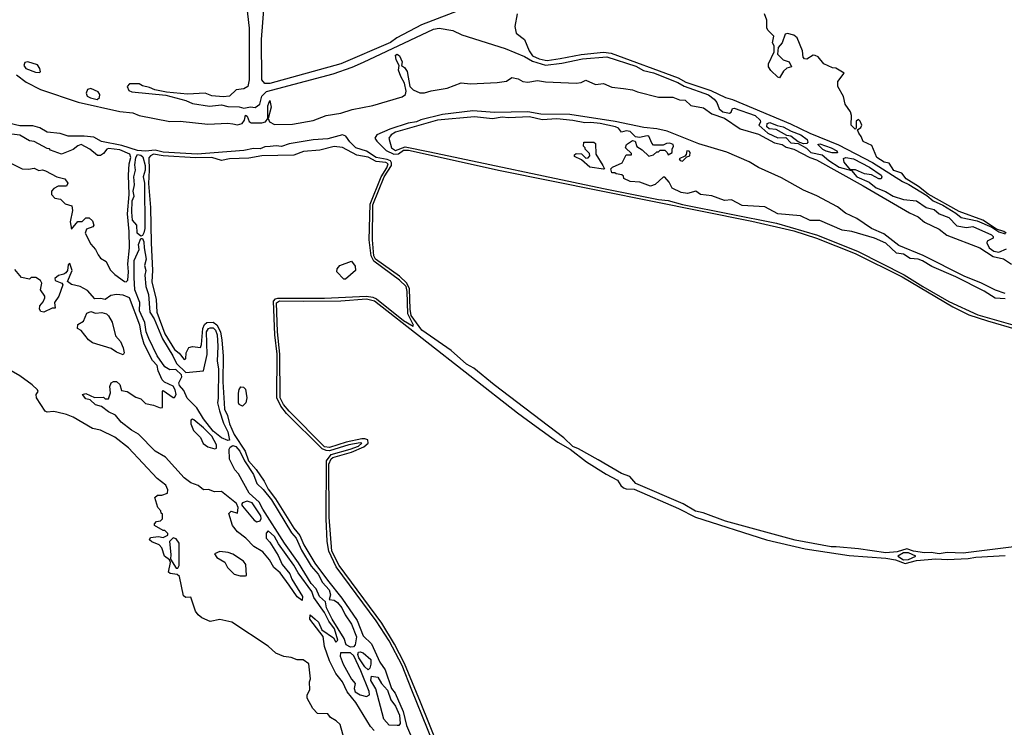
# Model space of a CAD drawing. Extents: x 2210602 to 2357277, y 510288 to 673808.
# Tile 143 of 256: x 2270574 to 2276679, y 591254 to 595638. Entities that reach past the tile are written whole.
import ezdxf

# ---------------------------------------------------------------- set-up
doc = ezdxf.new("R2010")
doc.units = 0

msp = doc.modelspace()

# ---------------------------------------------------------------- linework, layer by layer
at = {"layer": '0CON05XD'}
for points in [[(2271976.3, 595765), (2271997.9, 595585), (2271996.5, 595265), (2271988.1, 595225), (2271965, 595208.7), (2271917.5, 595202.5), (2271875, 595163.3), (2271835, 595159.4), (2271765, 595165.9), (2271725, 595182.2), (2271615, 595175.8), (2271485, 595188.2), (2271412.4, 595202.4), (2271378.7, 595218.7), (2271335, 595228.9), (2271315, 595241.6), (2271281.4, 595241.4), (2271255, 595240.5), (2271241.6, 595225), (2271250.3, 595200.3), (2271270.7, 595190.7), (2271480, 595170), (2271605, 595136.5), (2271645, 595119.6), (2271752.2, 595102.2), (2271825, 595110.6), (2271865, 595099.4), (2271935, 595097.3), (2271965, 595089), (2272005, 595099), (2272035, 595093.9), (2272064, 595115), (2272075.9, 595165), (2272105, 595192.4), (2272517.7, 595302.3), (2272636.9, 595343.1), (2272705.6, 595375.6)], [(2273427.3, 595745), (2273065, 595606.2), (2272913.8, 595525), (2272873.3, 595496.7), (2272565.9, 595364.1), (2272125, 595242.7)], [(2272125, 595242.7), (2272093.6, 595243.6), (2272076.2, 595266.2), (2272073.2, 595515), (2272089.9, 595725)], [(2273660, 595675), (2273644.3, 595595), (2273653.8, 595555), (2273704, 595515), (2273734.2, 595445), (2273754.6, 595415), (2273795, 595396.2), (2273831.9, 595388.1), (2273845, 595385.2), (2273925, 595397.6), (2274056.7, 595423.3), (2274195, 595436.3), (2274241.3, 595431.3), (2274657.5, 595277.5), (2274705, 595251), (2274859.7, 595199.7), (2274950, 595155), (2274995, 595142.9), (2275352.8, 594992.8), (2275474.5, 594935), (2275652.1, 594862.1), (2275862.6, 594752.6), (2276049.1, 594635), (2276087.8, 594617.8), (2276199.4, 594549.4), (2276238.1, 594515), (2276298, 594488), (2276379.6, 594439.6), (2276412.7, 594412.7), (2276511.7, 594391.7), (2276602.6, 594352.6), (2276645, 594324.7), (2276685, 594311.4)], [(2276690, 594315), (2276675.6, 594325), (2276631.2, 594341.2), (2276545.7, 594395), (2276400.6, 594450.6), (2276207.6, 594557.6), (2276146.9, 594605), (2276071.2, 594651.2), (2276045, 594686.7), (2275994.7, 594704.7), (2275965, 594748.8), (2275935, 594754.4), (2275889.2, 594785), (2275858.1, 594858.1), (2275804, 594884), (2275792.5, 594915), (2275777.5, 594935), (2275770, 594955), (2275789.3, 594970.7), (2275796.2, 594985), (2275785, 595010), (2275775, 595020), (2275761.7, 595008.3), (2275760, 594965), (2275755, 594960), (2275730, 594985), (2275732.5, 595045), (2275726.4, 595066.4), (2275692.5, 595115), (2275681.7, 595161.7), (2275647.5, 595225), (2275647.5, 595255), (2275687, 595307), (2275635, 595337.5), (2275615, 595340), (2275560, 595365), (2275525, 595407.5), (2275506.4, 595416.4), (2275495, 595417.5), (2275455, 595392.5), (2275440, 595395), (2275432.5, 595405), (2275427.5, 595445), (2275396.1, 595526.1), (2275375, 595541.2), (2275335, 595552.5), (2275321.7, 595548.3), (2275302.5, 595495), (2275277.5, 595465), (2275272.5, 595425), (2275309.3, 595389.3), (2275346.4, 595376.4), (2275360, 595345), (2275331.7, 595338.3), (2275310.7, 595319.3), (2275285, 595277.5), (2275275, 595282.5), (2275232.3, 595322.3), (2275216.7, 595345), (2275217.5, 595365), (2275251.7, 595438.3), (2275252.5, 595475), (2275242.5, 595495), (2275250, 595535), (2275213, 595573), (2275207, 595587), (2275207.5, 595635), (2275192.5, 595675)], [(2272705.6, 595375.6), (2273140.6, 595579.4), (2273175, 595586.1), (2273260.8, 595570.8), (2273315, 595544.8), (2273585, 595458.9), (2273705, 595410.1), (2273755, 595381.4), (2273835, 595356.1), (2273935, 595368.3), (2274065, 595396.2), (2274215, 595408.6), (2274395, 595349), (2274442.2, 595322.2), (2274505, 595308.8), (2274655, 595248.3), (2274695, 595225.7), (2274845, 595171.6), (2274881.5, 595145), (2274896.2, 595125), (2274911.5, 595085), (2274935, 595067.1), (2274975, 595059.6), (2274985.8, 595065), (2274995, 595088.8), (2275005, 595090), (2275135, 595044.3), (2275166.2, 595015), (2275167, 595003), (2275157.5, 594985), (2275214, 594935), (2275275, 594905.6), (2275325, 594907.5), (2275355, 594875.8), (2275401.7, 594871.7), (2275452, 594842), (2275478.9, 594815), (2275550, 594800), (2275591.5, 594765), (2275655, 594723.9), (2275733, 594703), (2275765.8, 594665), (2275840.6, 594630.6), (2275885, 594595.5), (2275943.1, 594573.1), (2275991.2, 594545), (2276055, 594524.2), (2276135.8, 594515.8), (2276194.2, 594475), (2276245, 594461.1), (2276275, 594435.8), (2276335, 594412.7), (2276385, 594360), (2276445, 594350), (2276485, 594357.3), (2276600, 594305), (2276610.8, 594295), (2276610, 594285), (2276573.6, 594266.4), (2276570.8, 594255), (2276585.4, 594225), (2276615, 594204), (2276645, 594198.3), (2276692.1, 594217.9)], [(2270695, 595311.2), (2270702.5, 595315), (2270699.2, 595335), (2270685, 595357.5), (2270625, 595376.7), (2270607, 595373), (2270600, 595355), (2270613.3, 595335), (2270673.2, 595313.2), (2270695, 595311.2)], [(2271895, 594992.5), (2271925, 594986.1), (2271953.8, 594995), (2271967.9, 595015), (2271975, 595045.5), (2271985, 595040), (2271998, 595008), (2272009.3, 594999.3), (2272075, 594999.2), (2272098, 595005), (2272113.3, 595025), (2272112.1, 595105), (2272125, 595137.5), (2272133.1, 595095), (2272115.7, 595025), (2272124.2, 595005), (2272155, 594989), (2272265, 594990.5), (2272395, 595014.4), (2272475, 595044.3), (2272565, 595057.9), (2272635, 595082.5), (2272765, 595107.2), (2272945, 595160.3), (2272965.9, 595174.1), (2272970.8, 595195), (2272959.6, 595245), (2272936.8, 595285), (2272923.3, 595325), (2272927.5, 595355), (2272908.3, 595388.3), (2272905, 595418), (2272915, 595424), (2272928.8, 595415), (2272946.2, 595376.2), (2272942.5, 595355), (2272961.1, 595341.1), (2272976.7, 595316.7), (2272994.2, 595224.2), (2273013.2, 595203.2), (2273055, 595184.8), (2273085, 595184.8), (2273125, 595198), (2273225.8, 595214.2), (2273312.5, 595247.5), (2273369.6, 595239.6), (2273535, 595248.1), (2273593.4, 595256.6), (2273625, 595280.6), (2273665, 595271.4), (2273695, 595255.2), (2273725, 595251.5), (2273785, 595260.6), (2273835, 595252.6), (2274025.6, 595244.4), (2274055, 595247.9), (2274085, 595264.3), (2274145, 595235.7), (2274195, 595242), (2274245, 595220.7), (2274317.5, 595212.5), (2274375, 595203.4), (2274405, 595190.4), (2274535, 595158), (2274625, 595157.3), (2274665, 595141.8), (2274700, 595140), (2274735, 595106.4), (2274815, 595092.9), (2274865, 595055.7), (2274945, 595028.1), (2275041.4, 594961.4), (2275155, 594928.1), (2275254.6, 594874.6), (2275301.8, 594865), (2275327.9, 594847.9), (2275375.4, 594835), (2275473.9, 594783.9), (2275515, 594769.8), (2275805, 594609.5), (2276091.1, 594441.1), (2276145.9, 594415.9), (2276184.3, 594384.3), (2276275, 594341.2), (2276322.7, 594302.7), (2276527.5, 594225), (2276610.8, 594170.8), (2276675, 594156.7), (2276723.2, 594123.2)], [(2270555, 595296.9), (2270615, 595251.7), (2270704.4, 595205), (2270936.8, 595126.8), (2271195, 595068.9), (2271275, 595061.6), (2271314.2, 595044.2), (2271505, 595006.9), (2271568.5, 595008.5), (2271741.2, 594991.2), (2271865, 594997.1), (2271895, 594992.5)], [(2271055, 595143.3), (2271070, 595155), (2271070.6, 595175), (2271061.5, 595191.5), (2271015, 595212.5), (2270994, 595206), (2270987, 595183), (2270991.9, 595165), (2271013, 595153), (2271055, 595143.3)], [(2276685, 593942.4), (2276625, 593962.6), (2276533.1, 594006.9), (2276435, 594046.7), (2276176.3, 594176.3), (2276025, 594240), (2275931.5, 594311.5), (2275855.4, 594345), (2275765.4, 594405.4), (2275695, 594438.9), (2275645, 594478.9), (2275517, 594547), (2275435, 594580.8), (2275298.2, 594658.2), (2275155, 594722.9), (2275097.9, 594757.9), (2274958.1, 594818.1), (2274785, 594868.1), (2274588.2, 594948.2), (2274525, 594960.8), (2274445, 594969.1), (2274266.2, 595006.2), (2273985, 595051.6), (2273805, 595052.3), (2273726.1, 595066.1), (2273517.8, 595062.2), (2273385, 595072.6), (2273195, 595051.6), (2273061.5, 595018.5), (2273034.5, 595005), (2272984.1, 594995.9), (2272870.2, 594959.8), (2272788.9, 594925), (2272777.1, 594905), (2272788.2, 594885), (2272847.2, 594827.2), (2272895, 594805.4), (2272922.7, 594807.3), (2272955, 594829.7), (2272985, 594829.3), (2273554.4, 594704.4), (2275115, 594389.2), (2275375, 594330), (2275515, 594285.3), (2275755, 594190.3), (2276045.2, 594045), (2276359.3, 593859.3), (2276459.8, 593809.8), (2276575, 593771.6), (2276759, 593719)], [(2276685, 593908.6), (2276621.9, 593911.9), (2276555.3, 593955.3), (2276378.9, 594045), (2276229.1, 594109.1), (2276172.5, 594145), (2276144.7, 594155.3), (2276095, 594157.5), (2276055, 594185.4), (2276011.6, 594191.6), (2275945, 594253.8), (2275875, 594283.5), (2275735, 594325.9), (2275674.7, 594334.7), (2275535, 594394.2), (2275475, 594394), (2275415, 594422), (2275275, 594436), (2275195, 594479.2), (2275055, 594486), (2274988.6, 594521.4), (2274945, 594518), (2274866.9, 594546.9), (2274795, 594554), (2274766.1, 594576.1), (2274715, 594561.2), (2274675, 594568), (2274620, 594595), (2274602.1, 594632.1), (2274575, 594663.3), (2274565, 594663.3), (2274515, 594616.2), (2274485, 594606.7), (2274420.6, 594630.6), (2274360, 594635), (2274320, 594655), (2274318.3, 594668.3), (2274307, 594677), (2274273, 594683), (2274265, 594690), (2274245, 594690), (2274240, 594715), (2274250, 594725), (2274309.5, 594750.5), (2274335, 594800), (2274368.3, 594801.7), (2274368.3, 594808.3), (2274330, 594845), (2274337.5, 594865), (2274375, 594890), (2274390, 594885), (2274401.7, 594851.7), (2274435, 594832.5), (2274475, 594792.5), (2274505, 594800), (2274525, 594820), (2274535, 594820), (2274545, 594830), (2274575, 594830), (2274590, 594815), (2274595, 594800), (2274620, 594815), (2274620, 594835), (2274628.8, 594855), (2274626, 594865), (2274605, 594874), (2274585, 594871.2), (2274565, 594860), (2274505, 594860), (2274493, 594873), (2274475, 594915.5), (2274465, 594918.9), (2274418, 594908), (2274392.5, 594912.5), (2274360, 594945), (2274335, 594948.5), (2274305, 594942), (2274286.5, 594965), (2274269.2, 594975), (2274174, 594994), (2274115, 595001.7), (2274078.8, 594998.8), (2274005, 595013.8), (2273905, 595022.8), (2273815, 595017.1), (2273735, 595036.5), (2273605, 595029.2), (2273565, 595033.4), (2273505, 595024.6), (2273393.8, 595036.2), (2273165, 595014.7), (2272905, 594940.7), (2272877.1, 594925), (2272864, 594905), (2272879.8, 594845), (2272905, 594827.8), (2272965, 594849.5), (2273118.3, 594818.3), (2274195, 594591.6), (2274535, 594524.9), (2274595, 594518.4), (2274683.7, 594493.7), (2275267.9, 594377.9), (2275522.2, 594302.2), (2275772.7, 594202.7), (2276058.1, 594058.1), (2276175.2, 593985.2), (2276335, 593892.2), (2276515, 593808.7), (2276775.4, 593735)], [(2276855, 592387.4), (2276425, 592333.4), (2276325, 592337.6), (2276275, 592329.6), (2276225, 592336.7), (2276185, 592334.5), (2276116.7, 592345), (2276075, 592359.5), (2276015, 592340.5), (2275945, 592335.6), (2275775, 592360.5), (2275637.8, 592372.2), (2275605, 592372.2), (2275382.7, 592412.7), (2274951.5, 592531.5), (2274812.2, 592582.2), (2274764, 592594), (2274688.9, 592638.9), (2274395, 592764.2), (2274357.1, 592807.1), (2274305, 592826.7), (2274160.3, 592910.3), (2274039.4, 592979.4), (2274003.8, 592993.8), (2273947.7, 593047.7), (2273517, 593375), (2273389.5, 593479.5), (2273344.3, 593504.3), (2273248.8, 593588.8), (2273067.9, 593715), (2273002.5, 593805), (2272994.9, 593845), (2272991.6, 593971.6), (2272975, 594006.6), (2272928.4, 594048.4), (2272780, 594155), (2272769.8, 594175), (2272761.2, 594275), (2272765, 594490), (2272835, 594663.8), (2272878.9, 594735), (2272880.6, 594750.6), (2272873, 594763), (2272852.5, 594772.5), (2272785, 594783.7), (2272725, 594822.7), (2272659.1, 594845), (2272621.1, 594881.1), (2272595.9, 594915.9), (2272575, 594923.6), (2272485, 594900.5), (2272395, 594893.3), (2272245, 594869.5), (2272197.3, 594852.7), (2272165, 594857.4), (2272127.7, 594852.3), (2272095, 594850), (2272065, 594838.1), (2272025, 594840.8), (2271965, 594828.3), (2271675, 594804.1), (2271465, 594818.2), (2271415, 594830.1), (2271353.9, 594823.9), (2271305, 594827.3), (2271207.8, 594857.8), (2271082.5, 594882.5), (2271035, 594910), (2270975, 594917), (2270875, 594916.8), (2270825, 594933.9), (2270745, 594941.3), (2270698.3, 594968.3), (2270655, 594980.6), (2270575, 594980), (2270514, 594994)], [(2275435, 594868.8), (2275401.2, 594881.2), (2275355.9, 594915.9), (2275331.2, 594921.2), (2275265, 594956.7), (2275222, 594962), (2275207.5, 594975), (2275210, 594995), (2275225, 595000.8), (2275271.7, 594981.7), (2275308, 594975), (2275357.7, 594947.7), (2275417.5, 594925), (2275458.1, 594895), (2275460.7, 594879.3), (2275455, 594870), (2275435, 594868.8)], [(2270455, 594779.2), (2270590, 594715), (2270628.8, 594711.2), (2270665, 594717.5), (2270693.6, 594703.6), (2270715, 594707.5), (2270735, 594702.5), (2270804.1, 594664.1), (2270855, 594652.5), (2270872.5, 594625), (2270865, 594607.5), (2270813.6, 594606.4), (2270787, 594593), (2270772.5, 594575), (2270772.5, 594555), (2270791.7, 594531.7), (2270827, 594527), (2270857.3, 594497.3), (2270897.5, 594485), (2270901.2, 594455), (2270887.5, 594385), (2270895, 594340), (2270935, 594387.5), (2270961.7, 594388.3), (2270985, 594410), (2271005, 594410), (2271025, 594391.2), (2271033.1, 594365), (2271028.6, 594355), (2270988.8, 594341.2), (2270981.2, 594315), (2271016.3, 594246.3), (2271045, 594214.4), (2271061.5, 594181.5), (2271075, 594161.1), (2271110.2, 594140.2), (2271135, 594087.5), (2271165, 594060), (2271223.8, 594015), (2271235, 594013.1), (2271245.3, 594024.7), (2271249.6, 594075), (2271245.9, 594125.9), (2271255.2, 594225), (2271254.2, 594325), (2271243.3, 594435), (2271252.4, 594555), (2271248.3, 594675), (2271252.9, 594745), (2271263.4, 594785), (2271258.2, 594805), (2271195, 594832), (2271125, 594839.1), (2271114.4, 594835), (2271095, 594808.1), (2271075, 594797.1), (2271055.8, 594795.8), (2271010, 594835), (2270955, 594864.4), (2270935, 594857.5), (2270905, 594833.8), (2270833.9, 594803.9), (2270765, 594830), (2270758.3, 594838.3), (2270745, 594840), (2270665, 594883.3), (2270635, 594886.7), (2270575, 594922.5), (2270525, 594928.9)], [(2273201.1, 591005), (2273006.1, 591485), (2272945, 591637), (2272865, 591788.9), (2272785, 591914.8), (2272537.7, 592247.7), (2272490.2, 592345), (2272480.9, 592405), (2272474.1, 592545), (2272475.9, 592904.1), (2272505, 592943.4), (2272622.8, 592977.2), (2272676, 592995), (2272695.5, 593015), (2272685.9, 593015.9), (2272615.4, 593005), (2272495, 592967.5), (2272475, 592968), (2272448.9, 592978.9), (2272229.2, 593199.2), (2272193.3, 593243.3), (2272169.4, 593295), (2272170.8, 593565), (2272155.7, 593685.7), (2272147.9, 593895), (2272160.9, 593909.1), (2272175, 593913.2), (2272465, 593912.2), (2272725, 593925.4), (2272765, 593919.2), (2272787.7, 593907.7), (2272955, 593774), (2273015, 593738.6), (2273016.8, 593745), (2272980.5, 593815), (2272976.5, 593955), (2272969.7, 593985), (2272930.3, 594025), (2272771, 594141), (2272753.1, 594175), (2272741.1, 594275), (2272747.3, 594495), (2272816.2, 594665), (2272850.7, 594719.3), (2272858.1, 594745), (2272845, 594753.8), (2272785, 594760.4), (2272735, 594785.8), (2272665, 594799.3), (2272575.5, 594845.5), (2272525, 594852.3), (2272435, 594830.3), (2272335, 594821.6), (2272275, 594798.8), (2272075, 594795.5), (2271995, 594780.4), (2271874.7, 594775.3), (2271825, 594766), (2271765, 594784.8), (2271665, 594781.4), (2271465, 594793.6), (2271405, 594805.1), (2271384.7, 594795.3), (2271375, 594781.4), (2271377.4, 594705), (2271373.8, 594623.8), (2271385.6, 594474.4), (2271388.8, 594255), (2271398.5, 594085), (2271393.8, 594013.8), (2271420.4, 593905), (2271425.4, 593825), (2271475, 593692.7), (2271533.7, 593595), (2271562.2, 593572.2), (2271595, 593533.6), (2271605, 593536.7), (2271606.2, 593575), (2271623.5, 593606.5), (2271645, 593614.2), (2271695, 593606.9), (2271701.6, 593625), (2271709.4, 593725), (2271720.7, 593749.3), (2271735, 593761), (2271773.5, 593763.5), (2271797.6, 593747.6), (2271819.5, 593705), (2271828.3, 593651.7), (2271835.2, 593554.8), (2271833.2, 593395), (2271841.8, 593261.8), (2271845.3, 593225), (2271863.5, 593185), (2271874.8, 593135), (2271905, 593068.5), (2271971.6, 592965), (2271993.2, 592905), (2272040.5, 592850.5), (2272089.4, 592779.4), (2272115, 592728.8), (2272160.4, 592670.4), (2272275, 592488), (2272311.9, 592441.8), (2272337, 592385), (2272405, 592270.8), (2272482.5, 592165), (2272572.4, 592055), (2272666.2, 591915), (2272705, 591820), (2272755, 591771.2), (2272807.1, 591657.1), (2272840.9, 591610.9), (2272880.7, 591495), (2272902.3, 591465), (2272953, 591353), (2272972.2, 591265), (2273119, 590925)], [(2274195, 594712.5), (2274110, 594725), (2274058.8, 594768.8), (2274015, 594790), (2274015, 594800), (2274025, 594810), (2274057, 594807), (2274085, 594780), (2274098.3, 594781.7), (2274110, 594795), (2274108.3, 594808.3), (2274080, 594835), (2274080, 594845), (2274070, 594855), (2274071.7, 594878.3), (2274135, 594880), (2274145, 594870), (2274147.5, 594805), (2274190, 594735), (2274200, 594715), (2274195, 594712.5)], [(2274685, 594762.5), (2274711.7, 594788.3), (2274730, 594795), (2274732.5, 594815), (2274725, 594822.5), (2274710, 594825), (2274707.5, 594802.5), (2274698.3, 594791.7), (2274663.3, 594776.7), (2274670, 594765), (2274685, 594762.5)], [(2275612.3, 594812.3), (2275574.2, 594824.2), (2275554.4, 594834.4), (2275524, 594865), (2275535, 594869.2), (2275605.8, 594845), (2275641.2, 594825), (2275645, 594812.5), (2275612.3, 594812.3)], [(2271325, 594296.7), (2271302.5, 594315), (2271300, 594365), (2271274.1, 594395), (2271269, 594445), (2271272.1, 594515), (2271284.2, 594545), (2271277.3, 594575), (2271286.7, 594615), (2271281.3, 594665), (2271291.6, 594705), (2271288.1, 594738.1), (2271295, 594784), (2271305, 594802.2), (2271325, 594798.9), (2271338.1, 594788.1), (2271352.9, 594735), (2271352, 594705), (2271340.7, 594665), (2271348, 594625), (2271349.6, 594345), (2271345, 594317.5), (2271335, 594300), (2271325, 594296.7)], [(2275901.2, 594651.2), (2275855, 594675.8), (2275812.9, 594682.9), (2275757, 594707), (2275725, 594707.5), (2275686.7, 594755), (2275682.5, 594777.5), (2275696.4, 594783.6), (2275745, 594775.2), (2275844.4, 594725), (2275915.5, 594675), (2275920.8, 594665), (2275915, 594651.2), (2275901.2, 594651.2)], [(2271865, 593031.2), (2271825, 593047.1), (2271775, 593089), (2271714.8, 593165), (2271672.9, 593232.9), (2271613.7, 593293.7), (2271591.3, 593341.3), (2271565, 593370.9), (2271561.1, 593388.9), (2271579.1, 593425), (2271577.1, 593437.1), (2271541.7, 593471.7), (2271505, 593468), (2271475, 593487.5), (2271427.8, 593555), (2271375, 593662.2), (2271359.1, 593705), (2271351.3, 593761.3), (2271318, 593835), (2271319.1, 593885), (2271288.6, 593965), (2271285, 594040), (2271284.1, 594145.9), (2271316, 594215), (2271310.8, 594245), (2271325, 594282.5), (2271335, 594283.3), (2271345, 594262.5), (2271345.9, 594225), (2271359.3, 594155), (2271348.7, 594115), (2271356.1, 594085), (2271350.7, 594055), (2271357, 593985), (2271373.7, 593935), (2271382.1, 593825), (2271407.6, 593785), (2271459.8, 593659.8), (2271524.7, 593555), (2271547.3, 593507.3), (2271605, 593452.1), (2271715, 593462.5), (2271736.1, 593563.9), (2271733.2, 593705), (2271745, 593724.6), (2271755, 593729.5), (2271775, 593728.3), (2271787.8, 593715), (2271798, 593685), (2271803.6, 593615), (2271798.2, 593521.8), (2271806.9, 593475), (2271805, 593294), (2271800.4, 593265), (2271812.4, 593215), (2271838.2, 593138.2), (2271864.3, 593085), (2271875, 593033.3), (2271865, 593031.2)], [(2272772, 591235), (2272749.5, 591259.5), (2272658.3, 591408.3), (2272605, 591473.3), (2272575.8, 591535.8), (2272535, 591586.7), (2272496, 591665), (2272463.8, 591755), (2272456.8, 591816.8), (2272374, 591925), (2272375, 591950), (2272405.8, 591925), (2272426.7, 591905), (2272448.3, 591858.3), (2272519.4, 591809.4), (2272535, 591782), (2272546.4, 591795), (2272525.8, 591865), (2272490.9, 591910.9), (2272465, 591964.6), (2272399.1, 592059.1), (2272385.1, 592095.1), (2272300.5, 592210.5), (2272275, 592257.7), (2272180.1, 592390.1), (2272155, 592436.9), (2272115, 592472), (2272103, 592457), (2272103.1, 592425), (2272125, 592401.4), (2272177.6, 592317.6), (2272202.1, 592262.1), (2272249.5, 592205), (2272262.3, 592172.3), (2272327.1, 592065), (2272325, 592040), (2272295, 592062.5), (2272245, 592133.8), (2272190.4, 592210.4), (2272149.4, 592245), (2272122.5, 592292.5), (2272081.7, 592341.7), (2272026, 592375), (2271976.4, 592426.4), (2271925.8, 592465), (2271894.4, 592505), (2271871.7, 592578.3), (2271885, 592593.3), (2271925, 592580), (2271930, 592615), (2271919.7, 592639.7), (2271825.5, 592715.5), (2271782.9, 592712.9), (2271745, 592728), (2271715, 592726.2), (2271682, 592752), (2271635, 592768.1), (2271595, 592800), (2271477.5, 592927.5), (2271415, 592965.6), (2271310.9, 593070.9), (2271267.5, 593095), (2271204.3, 593145), (2271168.8, 593188.8), (2271125, 593208), (2271080.6, 593240.6), (2271045, 593251.4), (2271012, 593282), (2270985, 593288.8), (2270963.3, 593316.7), (2270985, 593322.5), (2271038.3, 593298.3), (2271095, 593300), (2271105, 593290), (2271125, 593290), (2271137, 593327), (2271133.3, 593365), (2271141.7, 593388.3), (2271155, 593397.5), (2271175, 593396.7), (2271195, 593377.5), (2271205, 593340), (2271240, 593335), (2271295, 593300), (2271325, 593290), (2271355, 593260), (2271405, 593250), (2271445, 593232.5), (2271460, 593235), (2271460, 593335), (2271465, 593340), (2271525, 593296.7), (2271535, 593296.7), (2271544.2, 593315.8), (2271537.5, 593345), (2271525, 593366.7), (2271472.5, 593392.5), (2271457.7, 593407.7), (2271433.2, 593463.2), (2271426, 593495), (2271397.3, 593527.3), (2271347, 593627), (2271329, 593685), (2271318.8, 593745), (2271255.6, 593915), (2271215, 593932), (2271175, 593936.5), (2271140.5, 593929.5), (2271105, 593904.2), (2271075, 593910), (2271039.3, 593909.3), (2270995, 593960), (2270950, 593985), (2270895, 593996.7), (2270870, 594015), (2270900, 594085), (2270885, 594127.5), (2270875, 594120), (2270870, 594085), (2270859.5, 594070.5), (2270848.8, 594061.2), (2270815, 594053.8), (2270792.5, 594035), (2270795, 594022.5), (2270836.2, 594006.2), (2270842.5, 593995), (2270817.5, 593925), (2270790, 593885), (2270795, 593850), (2270775, 593850), (2270725, 593826.7), (2270705, 593830), (2270696.7, 593845), (2270700, 593865), (2270720.7, 593889.3), (2270730, 593915), (2270730, 593925), (2270703.3, 593965), (2270712.5, 594005), (2270703, 594023), (2270675, 594040), (2270645, 594040), (2270635, 594030), (2270585, 594040), (2270545, 594090)], [(2272595, 594030), (2272585, 594030), (2272540, 594075), (2272542.5, 594095), (2272560, 594115), (2272631.7, 594141.7), (2272655, 594110), (2272656.2, 594085), (2272595, 594030)], [(2273223.1, 591005), (2273060.3, 591410.3), (2272960.2, 591650.2), (2272898.9, 591768.9), (2272819, 591899), (2272555, 592256), (2272509.4, 592345), (2272493.4, 592555), (2272492, 592885), (2272505, 592917.9), (2272515, 592926.2), (2272545, 592933), (2272631, 592959), (2272708.9, 592991.1), (2272735.1, 593014.9), (2272733.8, 593035), (2272715, 593042.1), (2272695, 593040.5), (2272599, 593021), (2272495, 592988.5), (2272465, 592992.5), (2272245, 593211.7), (2272209.9, 593255), (2272189.3, 593295), (2272187.7, 593565), (2272172.2, 593705), (2272166.1, 593883.9), (2272185, 593895.3), (2272336.3, 593893.7), (2272565, 593895.3), (2272725, 593909.1), (2272775, 593896), (2273661.8, 593201.8), (2273777.3, 593117.3), (2273910.8, 593020.8), (2273987.3, 592977.3), (2274088.6, 592898.6), (2274211.4, 592821.4), (2274281.3, 592785), (2274301.4, 592751.4), (2274317.3, 592737.3), (2274335, 592730.8), (2274385, 592728.7), (2274658.7, 592608.7), (2274765, 592555.9), (2275205.6, 592415), (2275445, 592359.6), (2275718.1, 592318.1), (2275945, 592303), (2276005, 592291), (2276065, 592269.8), (2276135, 592288.3), (2276255, 592298), (2276325, 592293.9), (2276455, 592299.4), (2276502.1, 592307.9), (2276685, 592318.4)], [(2271215, 593562.5), (2271175, 593577.5), (2271141.7, 593601.7), (2271025, 593636.7), (2271000, 593655), (2270955, 593712.5), (2270932.5, 593725), (2270935, 593750), (2270969.3, 593770.7), (2270990.7, 593819.3), (2271015, 593830), (2271045, 593820), (2271083.6, 593823.6), (2271112.5, 593815), (2271125, 593803.3), (2271147.1, 593765), (2271168.9, 593678.9), (2271200, 593645), (2271215.6, 593605), (2271222.5, 593575), (2271215, 593562.5)], [(2272587.5, 591175), (2272560.7, 591270.7), (2272537.5, 591295), (2272502.5, 591315), (2272485, 591337.5), (2272420.7, 591340.7), (2272391.7, 591371.7), (2272357.5, 591435), (2272357.5, 591455), (2272373.6, 591486.4), (2272371.2, 591535), (2272376.7, 591555), (2272366.4, 591646.4), (2272331.7, 591671.7), (2272295, 591672.5), (2272257, 591687), (2272213, 591693), (2272163, 591713), (2272115, 591757.5), (2271890, 591905), (2271815, 591922.5), (2271755, 591910), (2271703.3, 591933.3), (2271680.7, 591950.7), (2271663.9, 591973.9), (2271635, 592060), (2271605, 592057.5), (2271589.3, 592069.3), (2271565, 592187.5), (2271551.7, 592201.7), (2271507, 592207), (2271497.5, 592215), (2271510, 592275), (2271502.5, 592292.5), (2271472.5, 592315), (2271456.2, 592366.2), (2271440, 592385), (2271393, 592403), (2271380, 592415), (2271385, 592430), (2271435, 592436.7), (2271465, 592430), (2271492.5, 592445), (2271492.5, 592455), (2271475, 592472.5), (2271463.3, 592473.3), (2271410, 592505), (2271410, 592515), (2271421.7, 592528.3), (2271447, 592533), (2271460, 592545), (2271460, 592575), (2271451.7, 592581.7), (2271450, 592595), (2271430, 592615), (2271413, 592677), (2271428.3, 592691.7), (2271455, 592692.5), (2271490, 592705), (2271492.5, 592725), (2271480, 592755), (2271426.1, 592796.1), (2271249.2, 592985), (2271165, 593051.9), (2271075, 593094), (2271025, 593106.2), (2270906.7, 593175), (2270865, 593192), (2270805, 593206.2), (2270785, 593211.2), (2270745, 593207.5), (2270733.2, 593213.2), (2270678.9, 593295), (2270677.5, 593315), (2270688.8, 593335), (2270683.8, 593345), (2270651.4, 593375), (2270575, 593431.1), (2270426.2, 593516.2)], [(2271955, 593243.8), (2271935, 593253.8), (2271931.2, 593265), (2271930.8, 593325), (2271935, 593347.5), (2271945, 593362.5), (2271961.7, 593361.7), (2271975, 593350), (2271982.5, 593295), (2271977.5, 593265), (2271955, 593243.8)], [(2271785, 592980), (2271795, 592983.3), (2271794.4, 593005), (2271765, 593057.5), (2271715, 593109.4), (2271655, 593158), (2271645, 593163.3), (2271635, 593157.5), (2271636, 593135), (2271653, 593093), (2271695, 593050), (2271712.1, 593012.1), (2271741.7, 592991.7), (2271785, 592980)], [(2272625, 591751.6), (2272599.1, 591765), (2272586.2, 591805), (2272512.8, 591925), (2272477.5, 591995), (2272470.5, 592030.5), (2272433, 592065), (2272412, 592112), (2272380.7, 592145), (2272302.3, 592272.3), (2272215.5, 592395), (2272081, 592605), (2272058.8, 592648.8), (2271996.9, 592705), (2271931.2, 592825), (2271908.6, 592848.6), (2271874.4, 592914.4), (2271873.2, 592976.8), (2271880, 592990), (2271895, 593000), (2271915, 592993.9), (2271938.6, 592965), (2271967.5, 592905), (2272025, 592820.8), (2272044.4, 592765), (2272085, 592727), (2272135, 592664.3), (2272259.2, 592459.2), (2272289.3, 592425), (2272322, 592352), (2272382.5, 592252.5), (2272425, 592203.7), (2272452.1, 592152.1), (2272492.9, 592105), (2272500.7, 592075), (2272493.3, 592045), (2272525, 592042.7), (2272545, 592027), (2272571.1, 591995), (2272591.6, 591951.6), (2272632.3, 591892.3), (2272663, 591815), (2272654.3, 591765.7), (2272645, 591752.3), (2272625, 591751.6)], [(2272045, 592528.1), (2272065, 592534.2), (2272071.8, 592548.2), (2272069.7, 592565), (2272015, 592644), (2271985, 592655.2), (2271955.8, 592645), (2271950, 592635), (2271956, 592625), (2272028.2, 592538.2), (2272045, 592528.1)], [(2271555, 592240), (2271563, 592257), (2271563.3, 592395), (2271545, 592422.5), (2271525, 592427.5), (2271502.5, 592405), (2271512.5, 592325), (2271510, 592295), (2271545, 592240), (2271555, 592240)], [(2271941.7, 592191.7), (2271975, 592192.5), (2271980, 592195), (2271977, 592263), (2271963, 592283), (2271895, 592326.2), (2271866.4, 592336.4), (2271815, 592342.5), (2271781.7, 592328.3), (2271797, 592307), (2271846.4, 592276.4), (2271863.6, 592243.6), (2271905, 592203.3), (2271941.7, 592191.7)], [(2276055, 592291.4), (2276085, 592293.4), (2276130, 592315), (2276085, 592335.7), (2276055, 592335.1), (2276018.5, 592315), (2276055, 592291.4)], [(2272725, 591444.6), (2272742.5, 591455), (2272740.4, 591475), (2272690, 591605), (2272646.4, 591696.4), (2272625, 591715.2), (2272564.4, 591715.6), (2272561.4, 591695), (2272580.4, 591645), (2272632.6, 591552.6), (2272655.3, 591525.3), (2272648.6, 591495), (2272653.8, 591473.8), (2272685.6, 591455.6), (2272725, 591444.6)], [(2272735, 591611.1), (2272715, 591628.4), (2272677.9, 591685), (2272671.2, 591705), (2272675, 591719.1), (2272685, 591722), (2272705, 591715.3), (2272750.6, 591675), (2272752.3, 591645), (2272745, 591620.8), (2272735, 591611.1)], [(2272915, 591264.7), (2272865, 591267.9), (2272832.8, 591305), (2272781.9, 591491.9), (2272751.3, 591545), (2272755, 591571.1), (2272795, 591564.6), (2272817.9, 591525), (2272855, 591484.1), (2272874.7, 591425), (2272903.7, 591385), (2272929.2, 591329.2), (2272932.5, 591277.5), (2272925, 591265.4), (2272915, 591264.7)]]:
    msp.add_lwpolyline(points, dxfattribs=at)

doc.saveas('drawing.dxf')
